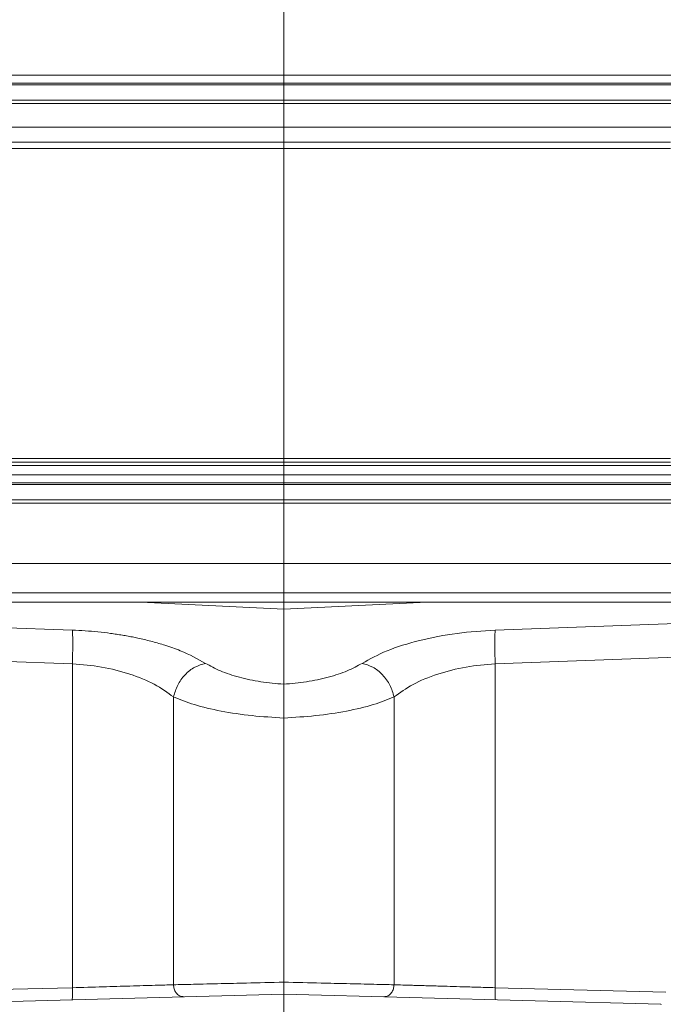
# Model space of a CAD drawing. Header units: inches. Extents: x 0.3 to 33.9, y 0.2 to 21.7.
# Tile 13 of 25: x 23.1 to 25.3, y 6.5 to 9.8. Entities that reach past the tile are written whole.
import ezdxf

# ---------------------------------------------------------------- set-up
doc = ezdxf.new("R2010")
doc.units = ezdxf.units.IN
doc.header["$MEASUREMENT"] = 0
doc.layers.add('SLD-0', color=7, linetype='Continuous', lineweight=15)

msp = doc.modelspace()

# ---------------------------------------------------------------- linework, layer by layer
at = {"color": 7, "linetype": 'Continuous', "lineweight": 15}
for p, q in [((25.37705, 9.58011), (22.66991, 9.58011)), ((25.3922, 9.55316), (22.65477, 9.55316)), ((25.3922, 9.54745), (22.65477, 9.54745)), ((25.3922, 9.49639), (22.65477, 9.49639)), ((25.3922, 9.48578), (22.65477, 9.48578)), ((25.34207, 9.40679), (22.7049, 9.40679)), ((25.31003, 9.35699), (22.73694, 9.35699)), ((25.31003, 9.33625), (22.73694, 9.33625)), ((22.7049, 8.2829), (25.34207, 8.2829)), ((22.73694, 8.30615), (25.31003, 8.30615)), ((22.73694, 8.29293), (25.31003, 8.29293)), ((25.3922, 8.25162), (22.65477, 8.25162)), ((22.65477, 8.22467), (25.3922, 8.22467)), ((22.65477, 8.21896), (25.3922, 8.21896)), ((22.65866, 8.1573), (25.38831, 8.1573)), ((22.66256, 8.16791), (25.3844, 8.16791)), ((22.34493, 7.95627), (25.70203, 7.95627)), ((22.3416, 7.85903), (25.70536, 7.85903)), ((22.33122, 7.82823), (25.71574, 7.82823)), ((23.54845, 7.82823), (24.02398, 7.80497)), ((24.02398, 7.80497), (24.49951, 7.82823)), ((24.02398, 7.80497), (24.02398, 7.55535)), ((22.63409, 7.75996), (23.3209, 7.73522)), ((24.72706, 7.73522), (25.41387, 7.75996)), ((22.63409, 7.64808), (23.3209, 7.62334)), ((25.41387, 7.64808), (24.72706, 7.62334)), ((23.3209, 7.62334), (23.3209, 6.54676)), ((24.72706, 7.62334), (24.72706, 6.54676)), ((23.65739, 6.5565), (23.65739, 7.51296)), ((24.39057, 7.51296), (24.39057, 6.5565)), ((22.75409, 6.53192), (23.3209, 6.54676)), ((24.72706, 6.54676), (25.29387, 6.53192)), ((22.77013, 6.49238), (24.02398, 6.52522)), ((24.02398, 6.52522), (25.27783, 6.49238)), ((25.27783, 6.49238), (25.27837, 6.49009))]:
    msp.add_line(p, q, dxfattribs=at)
for points, knots in [([(23.3209, 7.73522), (23.33511, 7.73458), (23.36358, 7.73329), (23.40619, 7.72957), (23.44091, 7.72547), (23.46782, 7.72161), (23.4872, 7.71852), (23.50631, 7.71514), (23.52516, 7.7115), (23.55255, 7.70571), (23.58774, 7.69716), (23.62448, 7.68645), (23.65485, 7.67622), (23.7049, 7.65755), (23.73752, 7.63939), (23.76365, 7.62484)], [0, 0, 0, 0, 0.08018552, 0.16074434, 0.24151597, 0.27971864, 0.31786323, 0.35601677, 0.39424626, 0.43261846, 0.52578553, 0.61983042, 0.68263524, 0.74569708, 1, 1, 1, 1]), ([(23.3209, 7.73522), (23.32128, 7.72991), (23.32203, 7.7193), (23.32234, 7.69208), (23.32203, 7.65942), (23.32128, 7.63537), (23.3209, 7.62334)], [0, 0, 0, 0, 0.24999998, 0.49999941, 0.74999951, 1, 1, 1, 1]), ([(24.28431, 7.62484), (24.3103, 7.63919), (24.3627, 7.66814), (24.47276, 7.70228), (24.59695, 7.72682), (24.68436, 7.73246), (24.72706, 7.73522)], [0, 0, 0, 0, 0.2519184, 0.5080371, 0.7596982, 1, 1, 1, 1]), ([(24.72706, 7.62334), (24.72669, 7.63537), (24.72593, 7.65942), (24.72563, 7.69208), (24.72593, 7.7193), (24.72669, 7.72991), (24.72706, 7.73522)], [0, 0, 0, 0, 0.2500005, 0.5000006, 0.75, 1, 1, 1, 1]), ([(23.3209, 7.62334), (23.35354, 7.62054), (23.42037, 7.6148), (23.51428, 7.59033), (23.59778, 7.55624), (23.63733, 7.52753), (23.65739, 7.51296)], [0, 0, 0, 0, 0.2376445, 0.4865803, 0.7396411, 1, 1, 1, 1]), ([(23.76365, 7.62484), (23.75151, 7.62141), (23.72722, 7.61456), (23.69454, 7.58798), (23.66883, 7.55308), (23.6612, 7.52634), (23.65739, 7.51296)], [0, 0, 0, 0, 0.2499949, 0.4999765, 0.749985, 1, 1, 1, 1]), ([(23.76365, 7.62484), (23.77932, 7.61613), (23.81042, 7.59885), (23.87434, 7.57809), (23.94634, 7.56239), (23.99821, 7.55768), (24.02398, 7.55535)], [0, 0, 0, 0, 0.2558998, 0.5077008, 0.7554298, 1, 1, 1, 1]), ([(24.02398, 7.55535), (24.04937, 7.55764), (24.10125, 7.56233), (24.17368, 7.57807), (24.23787, 7.59895), (24.2689, 7.61625), (24.28431, 7.62484)], [0, 0, 0, 0, 0.2409651, 0.4922893, 0.7478289, 1, 1, 1, 1]), ([(24.28431, 7.62484), (24.29646, 7.62141), (24.32074, 7.61456), (24.35342, 7.58798), (24.37914, 7.55308), (24.38676, 7.52634), (24.39057, 7.51296)], [0, 0, 0, 0, 0.249994, 0.4999758, 0.7499847, 1, 1, 1, 1]), ([(24.39057, 7.51296), (24.41026, 7.52729), (24.44974, 7.55602), (24.53325, 7.59023), (24.62773, 7.61488), (24.69456, 7.62058), (24.72706, 7.62334)], [0, 0, 0, 0, 0.25600936, 0.51341703, 0.76337447, 1, 1, 1, 1]), ([(24.02398, 7.55535), (24.02398, 7.55188), (24.02396, 7.54188), (24.02399, 7.51488), (24.02398, 7.47847), (24.02398, 7.45432), (24.02398, 7.44309)], [0, 0, 0, 0, 0.1729611, 0.499332, 0.7672217, 1, 1, 1, 1]), ([(23.65739, 7.51296), (23.67908, 7.5042), (23.72294, 7.48648), (23.81365, 7.46533), (23.91584, 7.44967), (23.98842, 7.44525), (24.02398, 7.44309)], [0, 0, 0, 0, 0.2494037, 0.5042383, 0.7571391, 1, 1, 1, 1]), ([(24.02398, 7.44309), (24.05954, 7.44525), (24.13212, 7.44967), (24.23431, 7.46533), (24.32502, 7.48648), (24.36888, 7.5042), (24.39057, 7.51296)], [0, 0, 0, 0, 0.2428588, 0.4957616, 0.7505962, 1, 1, 1, 1]), ([(23.3209, 6.54676), (23.32101, 6.54153), (23.32122, 6.53106), (23.32108, 6.51785), (23.32063, 6.5086), (23.32011, 6.50738), (23.31985, 6.50678)], [0, 0, 0, 0, 0.2500012, 0.5000001, 0.7499959, 1, 1, 1, 1]), ([(23.3209, 6.54676), (23.35525, 6.54776), (23.42149, 6.54967), (23.51606, 6.55241), (23.59803, 6.55478), (23.63812, 6.55594), (23.65739, 6.5565)], [0, 0, 0, 0, 0.26050909, 0.50243876, 0.76072994, 1, 1, 1, 1]), ([(24.02398, 6.56523), (23.98191, 6.56423), (23.90956, 6.56252), (23.80776, 6.56008), (23.72246, 6.55806), (23.67842, 6.557), (23.65739, 6.5565)], [0, 0, 0, 0, 0.2907763, 0.4999799, 0.7612521, 1, 1, 1, 1]), ([(23.69176, 6.51652), (23.68679, 6.51716), (23.67684, 6.51846), (23.66552, 6.52916), (23.6587, 6.54247), (23.65783, 6.55182), (23.65739, 6.5565)], [0, 0, 0, 0, 0.27959986, 0.55920701, 0.77957908, 1, 1, 1, 1]), ([(24.02398, 6.56523), (24.02398, 6.56186), (24.02398, 6.55534), (24.02397, 6.54646), (24.02396, 6.53913), (24.02395, 6.53194), (24.02397, 6.52631), (24.02398, 6.52556), (24.02398, 6.52522)], [0, 0, 0, 0, 0.16081145, 0.31146712, 0.45197454, 0.58225666, 0.81130644, 1, 1, 1, 1]), ([(24.39057, 6.5565), (24.36955, 6.557), (24.32551, 6.55806), (24.2402, 6.56008), (24.1384, 6.56252), (24.06606, 6.56423), (24.02398, 6.56523)], [0, 0, 0, 0, 0.2387468, 0.5000202, 0.7092211, 1, 1, 1, 1]), ([(24.3562, 6.51652), (24.36118, 6.51716), (24.37113, 6.51845), (24.38244, 6.52916), (24.38926, 6.54247), (24.39013, 6.55183), (24.39057, 6.5565)], [0, 0, 0, 0, 0.2796134, 0.5592107, 0.779616, 1, 1, 1, 1]), ([(24.39057, 6.5565), (24.40959, 6.55595), (24.43367, 6.55525), (24.47044, 6.55419), (24.49092, 6.5536), (24.51293, 6.55296), (24.53834, 6.55223), (24.57027, 6.55129), (24.61228, 6.55007), (24.66583, 6.54853), (24.70552, 6.54738), (24.72706, 6.54676)], [0, 0, 0, 0, 0.2373808, 0.3006968, 0.3655447, 0.4319246, 0.4998368, 0.5861314, 0.6982709, 0.8362355, 1, 1, 1, 1]), ([(24.72811, 6.50678), (24.72785, 6.50738), (24.72734, 6.5086), (24.72689, 6.51785), (24.72675, 6.53106), (24.72696, 6.54153), (24.72706, 6.54676)], [0, 0, 0, 0, 0.2500042, 0.4999999, 0.7499989, 1, 1, 1, 1]), ([(24.02398, 6.46528), (24.02398, 6.47316), (24.02398, 6.48885), (24.02399, 6.50844), (24.02397, 6.51942), (24.02398, 6.52444), (24.02398, 6.52495), (24.02398, 6.52522)], [0, 0, 0, 0, 0.2507149, 0.4991371, 0.7346448, 0.863716, 1, 1, 1, 1])]:
    msp.add_open_spline(points, degree=3, knots=knots, dxfattribs=at)
at = {"layer": 'SLD-0'}
msp.add_line((24.02398, 17.82849), (24.02398, 3.68039), dxfattribs=at)

doc.saveas('drawing.dxf')
